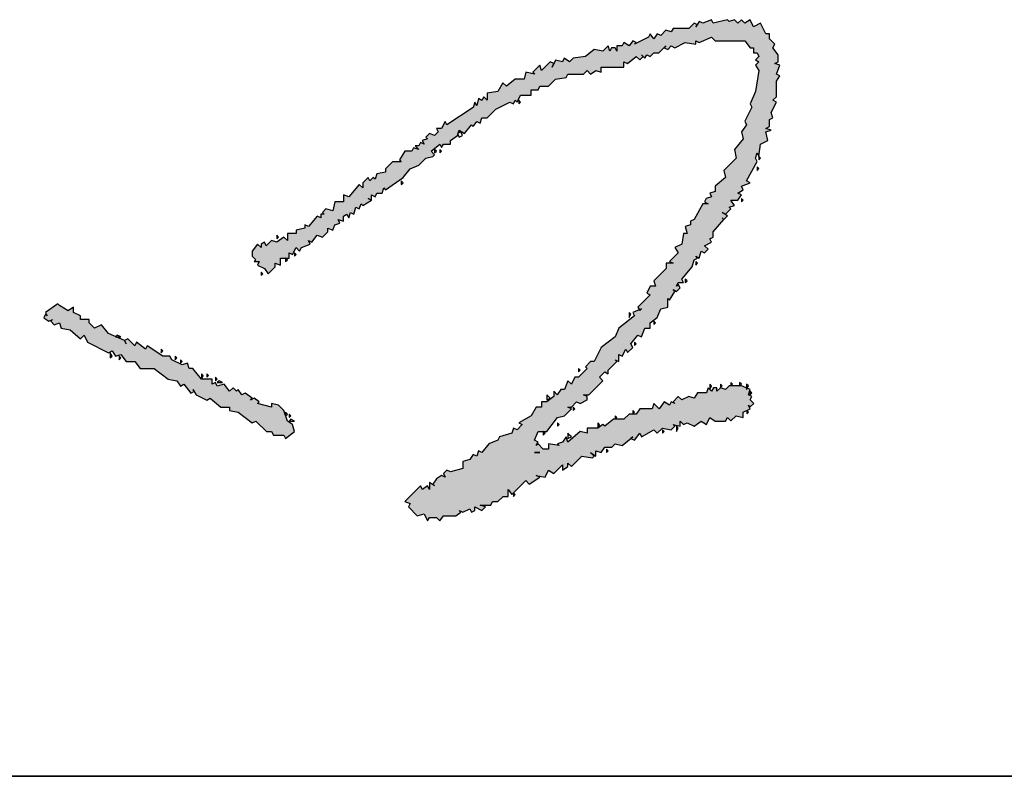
# Model space of a CAD drawing. Header units: millimetres. Extents: x 500457 to 783861, y -293374 to -162131.
# Tile 78 of 116: x 779826 to 780306, y -243491 to -243121. Entities that reach past the tile are written whole.
import ezdxf

# ---------------------------------------------------------------- set-up
doc = ezdxf.new("R2010")
doc.units = ezdxf.units.MM
doc.header["$LTSCALE"] = 1000
doc.layers.add('PUB_TEXT', color=7, linetype='Continuous')
doc.layers.add('WALL', color=255, linetype='Continuous')
doc.layers.add('图框', color=4, linetype='Continuous', lineweight=35)

# ---------------------------------------------------------------- blocks, each defined once
blk = doc.blocks.new('A$C59021D72')
at = {"linetype": 'Continuous'}
for points in [[(1010.29, 231.76), (1012.57, 234.61), (1015.42, 235.75), (1017.71, 238.03), (1019.99, 238.6), (1020.56, 239.17), (1019.42, 240.31), (1022.27, 242.59), (1022.84, 241.45), (1023.41, 242.59), (1025.69, 242.59), (1025.69, 243.74), (1027.97, 245.45), (1028.08, 245.79), (1027.97, 246.02), (1028.2, 246.13), (1028.54, 247.16), (1030.25, 246.02), (1032.53, 248.87), (1033.1, 248.3), (1034.24, 250.01), (1035.38, 249.44), (1035.95, 251.15), (1037.66, 251.15), (1040.51, 254), (1045.08, 256.28), (1046.22, 255.71), (1046.79, 256.85), (1047.36, 256.28), (1048.5, 258.56), (1051.92, 258.56), (1051.92, 260.27), (1054.2, 260.27), (1054.77, 261.41), (1057.62, 261.41), (1059.9, 263.69), (1063.32, 264.26), (1063.89, 265.4), (1069.03, 265.4), (1070.17, 266.54), (1071.31, 265.4), (1073.02, 266.54), (1074.73, 265.97), (1074.73, 267.69), (1082.14, 267.69), (1082.14, 269.4), (1083.28, 268.83), (1086.13, 271.11), (1087.27, 269.97), (1088.42, 271.11), (1088.99, 270.54), (1089.56, 271.68), (1090.7, 271.11), (1091.84, 272.25), (1093.55, 272.25), (1095.26, 273.96), (1096.4, 273.39), (1097.54, 274.53), (1098.68, 273.96), (1102.1, 275.67), (1105.52, 275.1), (1105.52, 276.24), (1106.66, 275.67), (1110.65, 277.38), (1111.79, 276.24), (1121.49, 276.24), (1123.2, 273.96), (1124.34, 273.96), (1124.34, 272.25), (1125.48, 272.25), (1126.05, 271.11), (1124.91, 269.97), (1126.05, 269.4), (1124.91, 268.26), (1126.05, 266.54), (1124.91, 259.7), (1123.2, 255.71), (1123.77, 254.57), (1121.49, 250.01), (1122.06, 248.87), (1120.35, 246.59), (1120.92, 244.31), (1118.07, 240.88), (1118.64, 238.03), (1114.65, 234.04), (1115.22, 231.76), (1111.79, 228.91), (1111.79, 227.2), (1110.08, 226.63), (1110.65, 225.49), (1108.94, 224.92), (1108.37, 223.78), (1109.51, 223.21), (1107.8, 223.21), (1104.95, 218.07), (1103.81, 217.5), (1103.81, 216.36), (1102.1, 215.79), (1102.67, 213.51), (1101.53, 213.51), (1100.96, 210.09), (1098.68, 208.95), (1099.82, 207.24), (1096.97, 204.39), (1098.11, 203.82), (1095.83, 203.82), (1095.83, 202.11), (1091.84, 198.12), (1092.41, 196.41), (1090.7, 196.41), (1089.56, 194.12), (1090.7, 193.55), (1086.7, 189.56), (1087.13, 188.71), (1087.84, 188.99), (1087.27, 188.42), (1087.13, 188.71), (1084.99, 187.85), (1085.56, 186.71), (1080.43, 182.72), (1079.29, 179.87), (1074.73, 176.45), (1072.45, 171.88), (1071.31, 171.88), (1069.6, 170.17), (1070.17, 169.6), (1067.32, 166.75), (1066.18, 166.75), (1065.04, 164.47), (1063.89, 165.61), (1062.75, 162.76), (1061.61, 162.76), (1060.47, 161.05), (1059.33, 162.19), (1059.33, 160.48), (1057.05, 158.77), (1055.34, 158.77), (1055.34, 157.06), (1053.63, 157.06), (1051.92, 154.21), (1047.93, 151.93), (1049.07, 151.36), (1047.36, 149.65), (1046.22, 150.22), (1045.65, 148.51), (1041.66, 147.36), (1041.09, 146.22), (1038.23, 145.08), (1035.95, 142.23), (1034.81, 142.8), (1034.24, 141.09), (1033.1, 141.66), (1031.96, 139.95), (1029.68, 139.38), (1029.68, 137.1), (1025.69, 135.96), (1024.55, 136.53), (1023.41, 135.39), (1023.98, 134.25), (1022.84, 134.82), (1021.13, 133.68), (1019.99, 131.97), (1020.56, 131.4), (1018.85, 132.54), (1018.85, 130.26), (1018.28, 131.4), (1016.56, 130.26), (1015.99, 131.4), (1010.86, 126.27), (1012.57, 125.7), (1012, 124.55), (1014.85, 121.7), (1017.14, 122.27), (1018.28, 119.99), (1018.85, 121.13), (1021.13, 121.13), (1022.27, 119.99), (1023.41, 121.7), (1027.4, 121.7), (1029.11, 122.84), (1028.54, 123.41), (1029.68, 122.84), (1031.96, 123.98), (1032.53, 122.84), (1033.67, 123.41), (1033.67, 124.55), (1035.95, 123.41), (1037.09, 124.55), (1035.38, 125.13), (1038.8, 125.13), (1039.37, 126.27), (1041.09, 126.27), (1042.8, 127.98), (1044.51, 127.98), (1044.51, 130.26), (1045.65, 128.55), (1050.21, 133.11), (1051.35, 131.97), (1054.77, 134.25), (1053.63, 134.82), (1056.48, 134.25), (1057.62, 136.53), (1059.33, 135.39), (1062.18, 138.24), (1062.18, 136.53), (1063.89, 137.67), (1063.89, 138.81), (1065.04, 137.67), (1068.46, 141.09), (1071.88, 140.52), (1072.45, 141.09), (1071.31, 142.23), (1073.02, 141.09), (1073.02, 142.8), (1074.73, 142.23), (1075.87, 143.94), (1078.15, 143.94), (1079.29, 145.08), (1081.57, 144.51), (1084.99, 147.36), (1084.42, 146.79), (1085.56, 146.22), (1087.27, 148.51), (1087.84, 147.36), (1091.84, 149.65), (1092.98, 148.51), (1094.69, 150.22), (1097.54, 149.65), (1098.68, 150.79), (1098.11, 151.36), (1100.39, 150.79), (1100.39, 152.5), (1101.53, 151.36), (1102.67, 151.93), (1104.95, 150.79), (1107.23, 152.5), (1108.94, 151.36), (1110.08, 153.64), (1111.79, 152.5), (1115.22, 152.5), (1115.79, 153.64), (1116.93, 152.5), (1118.64, 154.21), (1120.92, 153.64), (1120.92, 155.35), (1123.2, 156.49), (1122.63, 157.63), (1123.2, 157.06), (1124.34, 158.2), (1123.2, 159.34), (1123.77, 160.48), (1122.63, 161.05), (1123.2, 162.76), (1120.35, 163.9), (1116.36, 163.9), (1115.22, 162.76), (1113.51, 163.33), (1112.37, 162.19), (1112.37, 163.33), (1111.22, 163.33), (1110.65, 162.19), (1109.51, 163.33), (1108.94, 161.62), (1106.09, 161.62), (1104.95, 159.91), (1103.24, 160.48), (1100.96, 159.34), (1099.82, 160.48), (1098.11, 158.77), (1098.68, 158.2), (1097.54, 158.77), (1096.97, 157.63), (1095.26, 158.77), (1093.55, 156.49), (1091.84, 158.2), (1091.27, 156.49), (1087.27, 156.49), (1086.13, 154.78), (1083.85, 154.78), (1082.14, 153.07), (1078.72, 153.07), (1075.87, 150.79), (1075.3, 151.36), (1073.59, 150.22), (1070.17, 150.22), (1070.17, 148.51), (1067.89, 149.08), (1063.89, 145.65), (1063.32, 147.36), (1062.18, 145.65), (1060.47, 145.08), (1061.04, 144.51), (1057.62, 145.08), (1057.62, 143.37), (1055.91, 143.37), (1054.2, 145.08), (1053.63, 144.51), (1054.2, 145.65), (1053.06, 146.22), (1054.2, 149.08), (1057.05, 149.08), (1060.47, 153.64), (1062.75, 154.21), (1065.04, 156.49), (1063.89, 157.06), (1065.04, 157.06), (1066.75, 158.77), (1067.89, 158.2), (1070.17, 159.34), (1070.17, 160.48), (1069.03, 161.05), (1070.74, 161.05), (1075.3, 165.61), (1074.16, 166.75), (1075.87, 168.46), (1077.01, 167.89), (1077.01, 169.03), (1079.86, 171.88), (1079.29, 172.46), (1080.43, 171.88), (1080.43, 174.17), (1081.57, 173.6), (1082.71, 175.88), (1083.28, 174.74), (1084.99, 176.45), (1084.42, 177.59), (1086.7, 180.44), (1087.84, 179.87), (1088.99, 182.72), (1090.7, 182.72), (1090.7, 184.43), (1092.98, 186.14), (1094.12, 188.99), (1096.4, 189.56), (1096.4, 192.41), (1096.97, 191.84), (1098.68, 194.69), (1098.11, 195.26), (1099.25, 194.69), (1100.39, 195.83), (1099.82, 196.98), (1099.25, 196.41), (1099.82, 197.55), (1101.53, 197.55), (1100.96, 198.69), (1104.38, 202.68), (1104.95, 204.96), (1106.09, 205.53), (1105.52, 206.1), (1106.66, 205.53), (1107.23, 207.81), (1108.37, 207.24), (1109.51, 208.38), (1108.37, 209.52), (1110.65, 210.66), (1110.08, 211.8), (1111.22, 212.37), (1111.22, 214.08), (1114.65, 218.07), (1115.79, 219.21), (1114.08, 220.36), (1115.22, 219.79), (1116.93, 221.5), (1116.36, 222.07), (1118.07, 222.64), (1116.93, 224.35), (1119.21, 224.35), (1120.35, 226.06), (1119.21, 226.63), (1120.92, 227.77), (1120.35, 228.91), (1123.2, 230.05), (1122.06, 230.62), (1125.48, 236.89), (1124.91, 238.03), (1125.48, 239.74), (1126.05, 238.6), (1126.62, 242.59), (1128.9, 243.74), (1128.33, 246.59), (1130.04, 247.16), (1128.33, 247.73), (1129.47, 248.3), (1129.47, 250.58), (1130.61, 251.15), (1130.04, 252.86), (1131.75, 256.28), (1130.61, 256.85), (1131.75, 257.99), (1131.75, 263.12), (1132.89, 264.83), (1131.75, 265.4), (1132.89, 268.26), (1131.18, 268.83), (1132.32, 269.4), (1132.32, 271.68), (1130.61, 273.96), (1131.18, 275.1), (1129.47, 276.81), (1129.47, 278.52), (1128.33, 278.52), (1126.62, 281.94), (1124.34, 280.8), (1123.2, 283.08), (1121.49, 281.94), (1120.35, 283.08), (1119.21, 281.94), (1118.07, 283.08), (1116.36, 282.51), (1115.79, 283.08), (1111.22, 281.94), (1110.65, 283.08), (1107.8, 281.94), (1106.66, 282.51), (1105.95, 281.44), (1106.09, 281.37), (1105.52, 280.8), (1105.95, 281.44), (1104.95, 281.94), (1103.24, 280.23), (1098.11, 280.23), (1097.54, 279.09), (1095.83, 279.66), (1094.12, 277.95), (1092.98, 278.52), (1091.84, 276.81), (1090.7, 278.52), (1090.13, 277.38), (1085.56, 275.1), (1086.13, 275.67), (1084.99, 276.24), (1083.85, 274.53), (1082.14, 275.67), (1081.57, 274.53), (1079.86, 274.53), (1079.86, 272.82), (1079.29, 273.96), (1078.15, 273.96), (1077.58, 272.82), (1077.01, 274.53), (1075.3, 272.82), (1072.45, 273.39), (1069.6, 271.11), (1065.61, 270.54), (1064.47, 269.4), (1062.75, 270.54), (1062.18, 269.4), (1059.9, 269.97), (1059.33, 268.83), (1058.19, 269.4), (1055.34, 266.54), (1054.77, 268.26), (1052.49, 265.97), (1053.06, 265.4), (1050.21, 265.97), (1049.64, 263.69), (1046.79, 263.69), (1043.94, 261.41), (1042.8, 262.55), (1041.09, 259.7), (1037.66, 259.13), (1037.66, 256.85), (1036.52, 257.99), (1035.95, 256.85), (1034.81, 257.42), (1034.24, 255.14), (1033.67, 256.28), (1033.1, 254.57), (1024.55, 248.87), (1023.98, 250.01), (1022.84, 247.73), (1021.13, 247.73), (1021.7, 246.59), (1020.56, 245.45), (1018.85, 246.02), (1017.71, 244.88), (1018.28, 244.31), (1016.56, 243.74), (1017.14, 242.59), (1015.99, 243.16), (1015.42, 242.02), (1014.28, 242.02), (1015.42, 240.88), (1013.71, 241.45), (1013.14, 240.31), (1010.86, 240.31), (1009.15, 237.46), (1009.72, 236.89), (1006.87, 236.89), (1004.59, 234.61), (1004.59, 233.47), (1001.74, 232.9), (1001.17, 231.19), (1000.6, 231.76), (999.46, 230.62), (998.89, 231.76), (997.18, 230.05), (997.18, 228.34), (996.04, 229.48), (992.61, 225.49), (990.9, 226.06), (990.9, 223.78), (988.05, 223.78), (987.48, 220.93), (985.2, 221.5), (984.06, 220.36), (984.63, 219.79), (983.49, 219.79), (983.49, 218.64), (982.35, 219.21), (979.5, 215.79), (978.36, 216.36), (978.36, 215.22), (975.51, 214.65), (975.51, 213.51), (972.66, 213.51), (972.66, 211.23), (971.52, 212.37), (969.23, 210.66), (967.52, 211.23), (965.81, 209.52), (965.24, 210.66), (964.1, 210.09), (964.1, 208.95), (962.96, 210.09), (961.25, 207.81), (961.25, 206.1), (962.39, 204.96), (961.82, 204.39), (963.53, 204.39), (962.96, 203.25), (965.24, 202.11), (966.38, 200.4), (968.66, 202.68), (968.66, 203.82), (970.38, 203.25), (970.38, 205.53), (973.23, 205.53), (973.23, 207.24), (974.37, 206.67), (975.51, 208.95), (976.65, 207.81), (977.22, 208.95), (980.07, 210.09), (979.5, 211.23), (980.64, 210.66), (982.35, 212.94), (984.06, 212.37), (985.77, 214.08), (985.77, 215.22), (987.48, 214.65), (988.05, 216.36), (989.76, 216.93), (989.19, 218.07), (990.9, 217.5), (990.9, 219.21), (992.04, 219.79), (992.61, 218.64), (993.19, 220.36), (994.33, 219.79), (994.9, 222.07), (996.04, 221.5), (996.61, 223.21), (997.18, 222.64), (1000.03, 224.35), (1000.03, 226.06), (1001.17, 225.49), (1001.74, 226.63), (1003.45, 226.63), (1004.02, 228.34), (1004.59, 227.77)], [(948.14, 166.18), (944.71, 166.18), (941.86, 169.6), (940.72, 169.6), (940.15, 171.31), (938.44, 170.74), (935.02, 172.46), (934.45, 173.6), (932.17, 173.6), (927.04, 177.02), (926.47, 175.88), (923.62, 178.16), (923.05, 177.02), (920.76, 179.3), (919.62, 178.73), (917.06, 179.87), (916.77, 179.87), (916.86, 179.96), (914.49, 181.01), (912.21, 183.86), (909.93, 182.72), (908.22, 184.43), (908.22, 185.57), (905.37, 185.57), (905.37, 186.71), (903.09, 187.85), (903.09, 189.56), (901.38, 188.42), (898.53, 190.13), (897.95, 190.7), (893.96, 187.85), (894.53, 186.71), (893.96, 187.28), (893.39, 186.14), (895.1, 185), (896.24, 185.57), (895.67, 185), (896.81, 183.86), (898.53, 184.43), (899.1, 182.72), (901.95, 182.15), (905.37, 179.3), (906.51, 180.44), (907.65, 178.16), (914.49, 174.74), (915.63, 175.31), (916.77, 173.6), (918.48, 174.17), (920.19, 171.88), (923.05, 171.88), (924.76, 169.6), (929.32, 169.6), (933.88, 166.18), (936.73, 165.61), (937.87, 163.9), (939.01, 164.47), (941.29, 161.62), (942.29, 162.12), (941.86, 162.76), (942.43, 162.19), (942.29, 162.12), (943, 161.05), (946.43, 159.34), (947.57, 159.91), (950.99, 157.06), (953.84, 157.06), (953.84, 155.92), (956.69, 155.35), (961.25, 151.93), (962.39, 152.5), (965.81, 149.08), (967.52, 149.08), (968.09, 147.93), (971.52, 147.93), (972.09, 146.79), (974.94, 149.08), (974.37, 151.36), (972.66, 152.5), (971.52, 155.92), (969.81, 157.63), (967.52, 158.2), (967.52, 157.06), (962.96, 158.2), (963.53, 158.77), (961.82, 159.91), (960.68, 159.34), (961.25, 159.91), (958.97, 161.62), (957.83, 161.05), (956.69, 162.76), (956.12, 162.19), (954.98, 163.33), (953.84, 162.19), (952.13, 164.47), (949.85, 163.9), (949.28, 165.04), (948.14, 164.47)]]:
    blk.add_hatch(color=256, dxfattribs=at).paths.add_polyline_path(points)
at = {"linetype": 'Continuous', "elevation": 0}
for points in [[(1116.36, 282.51), (1115.79, 283.08), (1111.22, 281.94), (1110.65, 283.08), (1107.8, 281.94), (1106.66, 282.51), (1105.52, 280.8), (1106.09, 281.37), (1104.95, 281.94), (1103.24, 280.23), (1098.11, 280.23), (1097.54, 279.09), (1095.83, 279.66), (1094.12, 277.95), (1092.98, 278.52), (1091.84, 276.81), (1090.7, 278.52), (1090.13, 277.38), (1085.56, 275.1), (1086.13, 275.67), (1084.99, 276.24), (1083.85, 274.53), (1082.14, 275.67), (1081.57, 274.53), (1079.86, 274.53), (1079.86, 272.82), (1079.29, 273.96), (1078.15, 273.96), (1077.58, 272.82), (1077.01, 274.53), (1075.3, 272.82), (1072.45, 273.39), (1069.6, 271.11), (1065.61, 270.54), (1064.47, 269.4), (1062.75, 270.54), (1062.18, 269.4), (1059.9, 269.97), (1058.76, 267.69), (1059.33, 268.83), (1058.19, 269.4), (1055.34, 266.54), (1054.77, 268.26), (1052.49, 265.97), (1053.06, 265.4), (1050.21, 265.97), (1049.64, 263.69), (1046.79, 263.69), (1043.94, 261.41), (1042.8, 262.55), (1041.09, 259.7), (1037.66, 259.13), (1037.66, 256.85), (1036.52, 257.99), (1035.95, 256.85), (1034.81, 257.42), (1034.24, 255.14), (1033.67, 256.28), (1033.1, 254.57), (1024.55, 248.87), (1023.98, 250.01), (1022.84, 247.73), (1021.13, 247.73), (1021.7, 246.59), (1020.56, 245.45), (1018.85, 246.02), (1017.71, 244.88), (1018.28, 244.31), (1016.56, 243.74), (1017.14, 242.59), (1015.99, 243.16), (1015.42, 242.02), (1014.28, 242.02), (1015.42, 240.88), (1013.71, 241.45), (1013.14, 240.31), (1010.86, 240.31), (1009.15, 237.46), (1009.72, 236.89), (1006.87, 236.89), (1004.59, 234.61), (1004.59, 233.47), (1001.74, 232.9), (1001.17, 231.19), (1000.6, 231.76), (999.46, 230.62), (998.89, 231.76), (997.18, 230.05), (997.18, 228.34), (996.04, 229.48), (992.61, 225.49), (990.9, 226.06), (990.9, 223.78), (988.05, 223.78), (987.48, 220.93), (985.2, 221.5), (984.06, 220.36), (984.63, 219.79), (983.49, 219.79), (983.49, 218.64), (982.35, 219.21), (979.5, 215.79), (978.36, 216.36), (978.36, 215.22), (975.51, 214.65), (975.51, 213.51), (972.66, 213.51), (972.66, 211.23), (971.52, 212.37), (969.23, 210.66), (967.52, 211.23), (965.81, 209.52), (965.24, 210.66), (964.1, 210.09), (964.1, 208.95), (962.96, 210.09), (961.25, 207.81), (961.25, 206.1), (962.39, 204.96), (961.82, 204.39), (963.53, 204.39), (962.96, 203.25), (965.24, 202.11), (966.38, 200.4), (968.66, 202.68), (968.66, 203.82), (970.38, 203.25), (970.38, 205.53), (973.23, 205.53), (973.23, 207.24), (974.37, 206.67), (975.51, 208.95), (976.65, 207.81), (977.22, 208.95), (980.07, 210.09), (979.5, 211.23), (980.64, 210.66), (982.35, 212.94), (984.06, 212.37), (985.77, 214.08), (985.77, 215.22), (987.48, 214.65), (988.05, 216.36), (989.76, 216.93), (989.19, 218.07), (990.9, 217.5), (990.9, 219.21), (992.04, 219.79), (992.61, 218.64), (993.19, 220.36), (994.33, 219.79), (994.9, 222.07), (996.04, 221.5), (996.61, 223.21), (997.18, 222.64), (1000.03, 224.35), (998.89, 224.92), (1000.03, 224.35), (1000.03, 226.06), (1001.17, 225.49), (1001.74, 226.63), (1003.45, 226.63), (1004.02, 228.34), (1004.59, 227.77), (1010.29, 231.76), (1012.57, 234.61), (1015.42, 235.75), (1017.71, 238.03), (1019.99, 238.6), (1020.56, 239.17), (1019.42, 240.31), (1022.27, 242.59), (1022.84, 241.45), (1023.41, 242.59), (1025.69, 242.59), (1025.69, 243.74), (1027.97, 245.45), (1028.54, 247.16), (1030.25, 246.02), (1032.53, 248.87), (1033.1, 248.3), (1034.24, 250.01), (1035.38, 249.44), (1035.95, 251.15), (1037.66, 251.15), (1040.51, 254), (1045.08, 256.28), (1046.22, 255.71), (1046.79, 256.85), (1047.36, 256.28), (1048.5, 258.56), (1051.92, 258.56), (1051.92, 260.27), (1054.2, 260.27), (1054.77, 261.41), (1057.62, 261.41), (1059.9, 263.69), (1063.32, 264.26), (1063.89, 265.4), (1069.03, 265.4), (1070.17, 266.54), (1071.31, 265.4), (1073.02, 266.54), (1074.73, 265.97), (1074.73, 267.69), (1082.14, 267.69), (1082.14, 269.4), (1083.28, 268.83), (1086.13, 271.11), (1087.27, 269.97), (1088.42, 271.11), (1087.84, 271.68), (1088.99, 270.54), (1089.56, 271.68), (1090.7, 271.11), (1091.84, 272.25), (1093.55, 272.25), (1095.83, 274.53), (1095.26, 273.96), (1096.4, 273.39), (1097.54, 274.53), (1098.68, 273.96), (1102.1, 275.67), (1105.52, 275.1), (1105.52, 276.24), (1106.66, 275.67), (1110.65, 277.38), (1111.79, 276.24), (1121.49, 276.24), (1123.2, 273.96), (1124.34, 273.96), (1124.34, 272.25), (1125.48, 272.25), (1126.05, 271.11), (1124.91, 269.97), (1126.05, 269.4), (1124.91, 268.26), (1126.05, 266.54), (1124.91, 259.7), (1123.2, 255.71), (1123.77, 254.57), (1121.49, 250.01), (1122.06, 248.87), (1120.35, 246.59), (1120.92, 244.31), (1118.07, 240.88), (1118.64, 238.03), (1114.65, 234.04), (1115.22, 231.76), (1111.79, 228.91), (1111.79, 227.2), (1110.08, 226.63), (1110.65, 225.49), (1108.94, 224.92), (1108.37, 223.78), (1109.51, 223.21), (1107.8, 223.21), (1104.95, 218.07), (1103.81, 217.5), (1103.81, 216.36), (1102.1, 215.79), (1102.67, 213.51), (1101.53, 213.51), (1100.96, 210.09), (1098.68, 208.95), (1099.82, 207.24), (1096.97, 204.39), (1098.11, 203.82), (1095.83, 203.82), (1095.83, 202.11), (1091.84, 198.12), (1092.41, 196.41), (1090.7, 196.41), (1089.56, 194.12), (1090.7, 193.55), (1086.7, 189.56), (1087.27, 188.42), (1087.84, 188.99), (1084.99, 187.85), (1085.56, 186.71), (1080.43, 182.72), (1079.29, 179.87), (1074.73, 176.45), (1072.45, 171.88), (1071.31, 171.88), (1069.6, 170.17), (1070.17, 169.6), (1067.32, 166.75), (1066.18, 166.75), (1065.04, 164.47), (1063.89, 165.61), (1062.75, 162.76), (1061.61, 162.76), (1060.47, 161.05), (1059.33, 162.19), (1059.33, 160.48), (1057.05, 158.77), (1055.34, 158.77), (1055.34, 157.06), (1053.63, 157.06), (1051.92, 154.21), (1047.93, 151.93), (1049.07, 151.36), (1047.36, 149.65), (1046.22, 150.22), (1045.65, 148.51), (1041.66, 147.36), (1041.09, 146.22), (1038.23, 145.08), (1035.95, 142.23), (1034.81, 142.8), (1034.24, 141.09), (1033.1, 141.66), (1031.96, 139.95), (1029.68, 139.38), (1029.68, 137.1), (1025.69, 135.96), (1024.55, 136.53), (1023.41, 135.39), (1023.98, 134.25), (1022.84, 134.82), (1021.13, 133.68), (1019.99, 131.97), (1020.56, 131.4), (1018.85, 132.54), (1018.85, 130.26), (1018.28, 131.4), (1016.56, 130.26), (1015.99, 131.4), (1010.86, 126.27), (1012.57, 125.7), (1012, 124.55), (1014.85, 121.7), (1017.14, 122.27), (1018.28, 119.99), (1018.85, 121.13), (1021.13, 121.13), (1022.27, 119.99), (1023.41, 121.7), (1027.4, 121.7), (1029.11, 122.84), (1028.54, 123.41), (1029.68, 122.84), (1031.96, 123.98), (1032.53, 122.84), (1033.67, 123.41), (1033.67, 124.55), (1035.95, 123.41), (1037.09, 124.55), (1035.38, 125.13), (1038.8, 125.13), (1039.37, 126.27), (1041.09, 126.27), (1042.8, 127.98), (1044.51, 127.98), (1044.51, 130.26), (1045.65, 128.55), (1050.21, 133.11), (1051.35, 131.97), (1054.77, 134.25), (1053.63, 134.82), (1056.48, 134.25), (1057.62, 136.53), (1059.33, 135.39), (1062.18, 138.24), (1062.18, 136.53), (1063.89, 137.67), (1063.89, 138.81), (1065.04, 137.67), (1068.46, 141.09), (1071.88, 140.52), (1072.45, 141.09), (1071.31, 142.23), (1073.02, 141.09), (1073.02, 142.8), (1074.73, 142.23), (1075.87, 143.94), (1078.15, 143.94), (1079.29, 145.08), (1081.57, 144.51), (1084.99, 147.36), (1084.42, 146.79), (1085.56, 146.22), (1087.27, 148.51), (1087.84, 147.36), (1091.84, 149.65), (1092.98, 148.51), (1094.69, 150.22), (1097.54, 149.65), (1098.68, 150.79), (1098.11, 151.36), (1100.39, 150.79), (1100.39, 152.5), (1101.53, 151.36), (1102.67, 151.93), (1104.95, 150.79), (1107.23, 152.5), (1108.94, 151.36), (1110.08, 153.64), (1111.79, 152.5), (1115.22, 152.5), (1115.79, 153.64), (1116.93, 152.5), (1118.64, 154.21), (1120.92, 153.64), (1120.92, 155.35), (1123.2, 156.49), (1122.63, 157.63), (1123.2, 157.06), (1124.34, 158.2), (1123.2, 159.34), (1123.77, 160.48), (1122.63, 161.05), (1123.2, 162.76), (1120.35, 163.9), (1116.36, 163.9), (1115.22, 162.76), (1113.51, 163.33), (1112.37, 162.19), (1112.37, 163.33), (1111.22, 163.33), (1110.65, 162.19), (1109.51, 163.33), (1108.94, 161.62), (1106.09, 161.62), (1104.95, 159.91), (1103.24, 160.48), (1100.96, 159.34), (1099.82, 160.48), (1098.11, 158.77), (1098.68, 158.2), (1097.54, 158.77), (1096.97, 157.63), (1095.26, 158.77), (1093.55, 156.49), (1091.84, 158.2), (1091.27, 156.49), (1087.27, 156.49), (1086.13, 154.78), (1083.85, 154.78), (1082.14, 153.07), (1078.72, 153.07), (1075.87, 150.79), (1075.3, 151.36), (1073.59, 150.22), (1070.17, 150.22), (1070.17, 148.51), (1067.89, 149.08), (1063.89, 145.65), (1063.32, 147.36), (1062.18, 145.65), (1060.47, 145.08), (1061.04, 144.51), (1057.62, 145.08), (1057.62, 143.37), (1055.91, 143.37), (1054.2, 145.08), (1053.63, 144.51), (1054.2, 145.65), (1053.06, 146.22), (1054.2, 149.08), (1057.05, 149.08), (1060.47, 153.64), (1062.75, 154.21), (1065.04, 156.49), (1063.89, 157.06), (1065.04, 157.06), (1066.75, 158.77), (1067.89, 158.2), (1070.17, 159.34), (1070.17, 160.48), (1069.03, 161.05), (1070.74, 161.05), (1075.3, 165.61), (1074.16, 166.75), (1075.87, 168.46), (1077.01, 167.89), (1077.01, 169.03), (1079.86, 171.88), (1079.29, 172.46), (1080.43, 171.88), (1080.43, 174.17), (1081.57, 173.6), (1082.71, 175.88), (1083.28, 174.74), (1084.99, 176.45), (1084.42, 177.59), (1086.7, 180.44), (1087.84, 179.87), (1088.99, 182.72), (1090.7, 182.72), (1090.7, 184.43), (1092.98, 186.14), (1094.12, 188.99), (1096.4, 189.56), (1096.4, 192.41), (1096.97, 191.84), (1098.68, 194.69), (1098.11, 195.26), (1099.25, 194.69), (1100.39, 195.83), (1099.82, 196.98), (1099.25, 196.41), (1099.82, 197.55), (1101.53, 197.55), (1100.96, 198.69), (1104.38, 202.68), (1104.95, 204.96), (1106.09, 205.53), (1105.52, 206.1), (1106.66, 205.53), (1107.23, 207.81), (1108.37, 207.24), (1109.51, 208.38), (1108.37, 209.52), (1110.65, 210.66), (1110.08, 211.8), (1111.22, 212.37), (1111.22, 214.08), (1114.65, 218.07), (1114.08, 218.64), (1114.65, 218.07), (1115.79, 219.21), (1114.08, 220.36), (1115.22, 219.79), (1116.93, 221.5), (1116.36, 222.07), (1118.07, 222.64), (1116.93, 224.35), (1119.21, 224.35), (1120.35, 226.06), (1119.21, 226.63), (1120.92, 227.77), (1120.35, 228.91), (1123.2, 230.05), (1122.06, 230.62), (1125.48, 236.89), (1124.91, 238.03), (1125.48, 239.74), (1126.05, 238.6), (1126.62, 242.59), (1128.9, 243.74), (1128.33, 246.59), (1130.04, 247.16), (1128.33, 247.73), (1129.47, 248.3), (1129.47, 250.58), (1130.61, 251.15), (1130.04, 252.86), (1131.75, 256.28), (1130.61, 256.85), (1131.75, 257.99), (1131.75, 263.12), (1132.89, 264.83), (1131.75, 265.4), (1132.89, 268.26), (1131.18, 268.83), (1132.32, 269.4), (1132.32, 271.68), (1130.61, 273.96), (1131.18, 275.1), (1129.47, 276.81), (1129.47, 278.52), (1128.33, 278.52), (1126.62, 281.94), (1124.34, 280.8), (1123.2, 283.08), (1121.49, 281.94), (1120.35, 283.08), (1119.21, 281.94), (1118.07, 283.08), (1116.36, 282.51)], [(1048.5, 256.28), (1047.93, 256.85), (1047.93, 255.71), (1048.5, 256.28)], [(1029.68, 245.45), (1029.11, 246.59), (1027.97, 246.02), (1028.54, 244.88), (1029.68, 245.45)], [(1021.13, 240.31), (1020.56, 240.88), (1020.56, 239.74), (1021.13, 240.31)], [(1022.84, 240.31), (1022.27, 240.88), (1022.27, 239.74), (1022.84, 240.31)], [(1126.62, 238.03), (1126.05, 238.6), (1126.05, 237.46), (1126.62, 238.03)], [(1126.05, 234.61), (1125.48, 235.18), (1125.48, 234.04), (1126.05, 234.61)], [(1010.29, 230.05), (1009.72, 230.62), (1009.72, 229.48), (1010.29, 230.05)], [(1120.92, 224.35), (1120.35, 224.92), (1120.35, 223.78), (1120.92, 224.35)], [(969.81, 212.37), (969.23, 212.94), (969.23, 211.8), (969.81, 212.37)], [(972.66, 204.96), (972.09, 205.53), (972.09, 204.39), (972.66, 204.96)], [(975.51, 206.67), (974.94, 207.24), (974.94, 206.1), (975.51, 206.67)], [(1106.09, 203.82), (1105.52, 204.39), (1105.52, 203.25), (1106.09, 203.82)], [(964.67, 200.4), (964.1, 200.97), (964.1, 199.83), (964.67, 200.4)], [(1102.67, 198.12), (1102.1, 198.69), (1102.1, 197.55), (1102.67, 198.12)], [(898.53, 190.13), (897.95, 190.7), (893.96, 187.85), (894.53, 186.71), (893.96, 187.28), (893.39, 186.14), (895.1, 185), (896.24, 185.57), (895.67, 185), (896.81, 183.86), (898.53, 184.43), (899.1, 182.72), (901.95, 182.15), (905.37, 179.3), (906.51, 180.44), (907.65, 178.16), (914.49, 174.74), (915.63, 175.31), (916.77, 173.6), (918.48, 174.17), (920.19, 171.88), (923.05, 171.88), (924.76, 169.6), (929.32, 169.6), (933.88, 166.18), (936.73, 165.61), (937.87, 163.9), (939.01, 164.47), (941.29, 161.62), (942.43, 162.19), (941.86, 162.76), (943, 161.05), (946.43, 159.34), (947.57, 159.91), (950.99, 157.06), (953.84, 157.06), (953.84, 155.92), (956.69, 155.35), (961.25, 151.93), (962.39, 152.5), (965.81, 149.08), (967.52, 149.08), (968.09, 147.93), (971.52, 147.93), (972.09, 146.79), (974.94, 149.08), (974.37, 151.36), (972.66, 152.5), (971.52, 155.92), (969.81, 157.63), (967.52, 158.2), (967.52, 157.06), (962.96, 158.2), (963.53, 158.77), (961.82, 159.91), (960.68, 159.34), (961.25, 159.91), (958.97, 161.62), (957.83, 161.05), (956.69, 162.76), (956.12, 162.19), (954.98, 163.33), (953.84, 162.19), (952.13, 164.47), (949.85, 163.9), (949.28, 165.04), (948.14, 164.47), (948.14, 166.18), (944.71, 166.18), (941.86, 169.6), (940.72, 169.6), (940.15, 171.31), (938.44, 170.74), (935.02, 172.46), (934.45, 173.6), (932.17, 173.6), (927.04, 177.02), (926.47, 175.88), (923.62, 178.16), (923.05, 177.02), (920.76, 179.3), (919.62, 178.73), (920.19, 177.59), (919.62, 178.73), (914.49, 181.01), (912.21, 183.86), (909.93, 182.72), (908.22, 184.43), (908.22, 185.57), (905.37, 185.57), (905.37, 186.71), (903.09, 187.85), (903.09, 189.56), (901.38, 188.42), (898.53, 190.13)], [(1084.42, 187.28), (1083.85, 187.85), (1083.85, 186.14), (1084.42, 187.28)], [(1092.41, 184.43), (1091.84, 185), (1091.84, 183.86), (1092.41, 184.43)], [(918.48, 179.87), (917.34, 180.44), (916.77, 179.87), (918.48, 179.87)], [(1086.13, 177.59), (1085.56, 178.16), (1085.56, 177.02), (1086.13, 177.59)], [(915.63, 173.6), (915.06, 174.74), (915.06, 173.03), (915.63, 173.6)], [(918.48, 173.03), (917.91, 173.6), (917.91, 172.46), (918.48, 173.03)], [(932.17, 175.31), (931.6, 175.88), (931.6, 174.74), (932.17, 175.31)], [(936.73, 173.03), (936.16, 173.6), (936.16, 172.46), (936.73, 173.03)], [(938.44, 171.88), (937.87, 172.46), (937.87, 171.31), (938.44, 171.88)], [(945.28, 167.32), (944.71, 167.89), (944.71, 166.18), (945.28, 167.32)], [(947, 167.32), (946.43, 167.89), (946.43, 166.75), (947, 167.32)], [(949.85, 166.18), (949.28, 166.75), (949.28, 165.61), (949.85, 166.18)], [(1067.89, 169.03), (1067.32, 169.6), (1067.32, 168.46), (1067.89, 169.03)], [(951.56, 165.04), (950.42, 165.61), (949.85, 165.04), (951.56, 165.04)], [(1110.65, 163.9), (1110.08, 164.47), (1110.08, 162.76), (1110.65, 163.9)], [(1114.08, 163.9), (1113.51, 164.47), (1113.51, 163.33), (1114.08, 163.9)], [(1117.5, 164.47), (1116.93, 165.04), (1116.93, 163.9), (1117.5, 164.47)], [(1120.35, 164.47), (1119.78, 165.04), (1119.78, 163.9), (1120.35, 164.47)], [(1122.63, 163.9), (1122.06, 164.47), (1122.06, 162.76), (1122.63, 163.9)], [(1057.62, 160.48), (1057.05, 161.05), (1057.05, 159.34), (1058.19, 159.91), (1057.62, 160.48)], [(1123.77, 161.62), (1123.2, 162.19), (1123.2, 161.05), (1123.77, 161.62)], [(1066.18, 156.49), (1065.61, 157.06), (1065.61, 155.92), (1066.18, 156.49)], [(972.66, 154.78), (972.09, 155.35), (972.09, 154.21), (972.66, 154.78)], [(973.8, 154.21), (973.23, 154.78), (973.23, 153.64), (973.8, 154.21)], [(1079.86, 153.64), (1079.29, 154.21), (1079.29, 153.07), (1079.86, 153.64)], [(1085.56, 155.35), (1084.99, 155.92), (1084.99, 154.78), (1085.56, 155.35)], [(1122.63, 155.35), (1122.06, 155.92), (1122.06, 154.78), (1122.63, 155.35)], [(974.94, 152.5), (973.8, 153.07), (973.23, 152.5), (974.94, 152.5)], [(1061.04, 151.36), (1060.47, 151.93), (1060.47, 150.79), (1061.04, 151.36)], [(1074.16, 151.36), (1073.59, 151.93), (1073.59, 150.22), (1074.16, 151.36)], [(1099.82, 150.22), (1099.25, 150.79), (1099.25, 149.08), (1099.82, 150.22)], [(1056.48, 148.51), (1055.91, 149.08), (1055.91, 147.93), (1056.48, 148.51)], [(1064.47, 147.93), (1063.89, 148.51), (1063.89, 146.79), (1065.04, 147.36), (1064.47, 147.93)], [(1095.26, 149.08), (1094.69, 149.65), (1094.69, 148.51), (1095.26, 149.08)], [(1053.06, 142.23), (1054.77, 142.23), (1053.06, 142.23)], [(1077.01, 142.8), (1076.44, 143.37), (1076.44, 142.23), (1077.01, 142.8)], [(1046.79, 128.55), (1046.22, 129.12), (1046.22, 127.98), (1046.79, 128.55)]]:
    blk.add_lwpolyline(points, dxfattribs=at)
blk = doc.blocks.new('A$C57a0c051')
at = {"layer": '图框', "color": 4}
blk.add_line((0, -27300.01), (6000, -27300.01), dxfattribs=at)
at = {"layer": 'PUB_TEXT', "xscale": 1.499999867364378, "yscale": 1.499999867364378, "zscale": 1.499999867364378, "rotation": 0.005566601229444}
blk.add_blockref('A$C59021D72', (2109.04, -27355.49), dxfattribs=at)

msp = doc.modelspace()

# ---------------------------------------------------------------- block references
at = {"layer": 'WALL', "color": 0}
msp.add_blockref('A$C57a0c051', (776388.19, -216190.68), dxfattribs=at)

doc.saveas('drawing.dxf')
